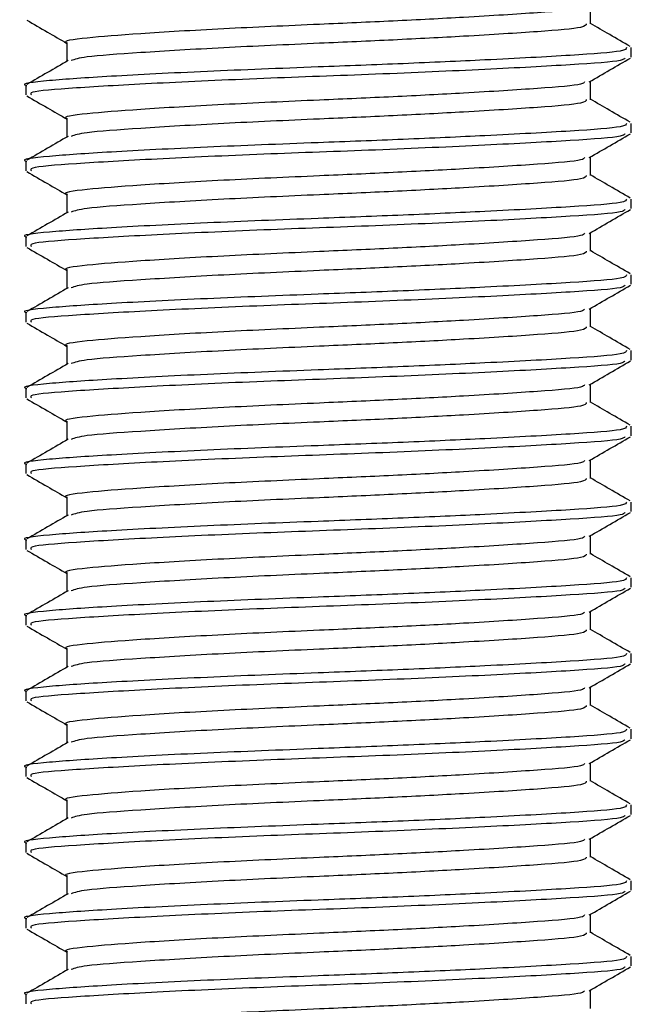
# Model space of a CAD drawing. Header units: millimetres. Extents: x 0 to 420, y 0 to 297.
# Tile 43 of 64: x 283.3 to 284.61, y 183.03 to 185.13. Entities that reach past the tile are written whole.
import ezdxf

# ---------------------------------------------------------------- set-up
doc = ezdxf.new("R2010")
doc.units = ezdxf.units.MM

msp = doc.modelspace()

# ---------------------------------------------------------------- linework, layer by layer
at = {"color": 7, "linetype": 'Continuous', "lineweight": 25}
for p, q in [((284.51856, 185.12038), (284.51856, 185.15966)), ((283.40046, 185.07998), (283.40046, 185.04063)), ((284.60604, 185.04967), (284.60604, 185.06987)), ((284.51856, 184.95875), (284.51856, 184.99803)), ((283.31297, 184.98905), (283.31297, 184.96881)), ((283.40046, 184.91834), (283.40046, 184.879)), ((284.60604, 184.88804), (284.60604, 184.90824)), ((283.31297, 184.82742), (283.31297, 184.80717)), ((284.51856, 184.79712), (284.51856, 184.83639)), ((283.40046, 184.75671), (283.40046, 184.71737)), ((284.60604, 184.7264), (284.60604, 184.74661)), ((283.31297, 184.66578), (283.31297, 184.64554)), ((284.51856, 184.63548), (284.51856, 184.67476)), ((283.40046, 184.59507), (283.40046, 184.55573)), ((284.60604, 184.56477), (284.60604, 184.58497)), ((284.51856, 184.47385), (284.51856, 184.51312)), ((283.31297, 184.50415), (283.31297, 184.4839)), ((283.40046, 184.43344), (283.40046, 184.3941)), ((284.60604, 184.40313), (284.60604, 184.42334)), ((283.31297, 184.34251), (283.31297, 184.32227)), ((284.51856, 184.31221), (284.51856, 184.35149)), ((283.40046, 184.2718), (283.40046, 184.23246)), ((284.60604, 184.2415), (284.60604, 184.2617)), ((283.31297, 184.18088), (283.31297, 184.16064)), ((284.51856, 184.15058), (284.51856, 184.18985)), ((283.40046, 184.11017), (283.40046, 184.07083)), ((284.60604, 184.07986), (284.60604, 184.10007)), ((284.51856, 183.98894), (284.51856, 184.02822)), ((283.31297, 184.01924), (283.31297, 183.999)), ((283.40046, 183.94854), (283.40046, 183.90919)), ((284.60604, 183.91823), (284.60604, 183.93843)), ((284.51856, 183.82731), (284.51856, 183.86659)), ((283.31297, 183.85761), (283.31297, 183.83737)), ((283.40046, 183.7869), (283.40046, 183.74756)), ((284.60604, 183.7566), (284.60604, 183.7768)), ((283.31297, 183.69598), (283.31297, 183.67573)), ((284.51856, 183.66568), (284.51856, 183.70495)), ((283.40046, 183.62527), (283.40046, 183.58593)), ((284.60604, 183.59496), (284.60604, 183.61517)), ((283.31297, 183.53434), (283.31297, 183.5141)), ((284.51856, 183.50404), (284.51856, 183.54332)), ((283.40046, 183.46363), (283.40046, 183.42429)), ((284.60604, 183.43333), (284.60604, 183.45353)), ((284.51856, 183.34241), (284.51856, 183.38168)), ((283.31297, 183.37271), (283.31297, 183.35246)), ((283.40046, 183.302), (283.40046, 183.26266)), ((284.60604, 183.27169), (284.60604, 183.2919)), ((283.31297, 183.21107), (283.31297, 183.19083)), ((284.51856, 183.18077), (284.51856, 183.22005)), ((283.40046, 183.14036), (283.40046, 183.10102)), ((284.60604, 183.11006), (284.60604, 183.13026)), ((283.31297, 183.04944), (283.31297, 183.0292)), ((284.51856, 183.01914), (284.51856, 183.05841))]:
    msp.add_line(p, q, dxfattribs=at)
for points, knots in [([(284.50593, 185.15841), (284.50506, 185.15674), (284.50245, 185.15168), (284.41269, 185.14437), (284.26782, 185.13518), (284.10065, 185.12643), (283.92249, 185.1187), (283.72863, 185.11), (283.54898, 185.09934), (283.43674, 185.09043), (283.38796, 185.08361), (283.40148, 185.0801), (283.40199, 185.07997)], [0, 0, 0, 0, 0.0604721, 0.1826262, 0.3078502, 0.4041125, 0.4971134, 0.6207, 0.7477276, 0.8698493, 0.9951194, 1, 1, 1, 1]), ([(283.31486, 185.12841), (283.3295, 185.11993), (283.35803, 185.10342), (283.38656, 185.08689), (283.40046, 185.07884)], [0, 0, 0, 0, 0.5130376, 1, 1, 1, 1]), ([(284.50989, 185.1204), (284.50933, 185.11791), (284.50801, 185.11202), (284.41363, 185.10395), (284.26764, 185.09477), (284.10065, 185.08602), (283.92263, 185.07829), (283.7278, 185.06959), (283.55212, 185.05892), (283.43418, 185.05066), (283.41716, 185.04469), (283.40952, 185.04201)], [0, 0, 0, 0, 0.0900083, 0.2123263, 0.3377184, 0.4341099, 0.5272356, 0.6509881, 0.7781862, 0.9004719, 1, 1, 1, 1]), ([(284.60377, 185.07211), (284.58914, 185.08058), (284.56073, 185.09702), (284.53232, 185.11348), (284.51856, 185.12145)], [0, 0, 0, 0, 0.5152084, 1, 1, 1, 1]), ([(284.59598, 185.06987), (284.59533, 185.06738), (284.59379, 185.0615), (284.4847, 185.05344), (284.31585, 185.04426), (284.12278, 185.03551), (283.91668, 185.02778), (283.69251, 185.01908), (283.48473, 185.00842), (283.35493, 184.99952), (283.29852, 184.99269), (283.31416, 184.98918), (283.31475, 184.98905)], [0, 0, 0, 0, 0.0871164, 0.2058056, 0.3274743, 0.4210023, 0.5113649, 0.6314445, 0.7548636, 0.8735215, 0.995235, 1, 1, 1, 1]), ([(283.40303, 185.04213), (283.3884, 185.03365), (283.35914, 185.0167), (283.32988, 184.99976), (283.31524, 184.99129)], [0, 0, 0, 0, 0.4999039, 1, 1, 1, 1]), ([(284.59198, 185.04757), (284.591, 185.0458), (284.58817, 185.04065), (284.48373, 185.03325), (284.30141, 185.02325), (284.06493, 185.0128), (283.8149, 185.00404), (283.58405, 184.99363), (283.41189, 184.98358), (283.31804, 184.97606), (283.32312, 184.97074), (283.32497, 184.96881)], [0, 0, 0, 0, 0.06376, 0.1855377, 0.3103724, 0.436457, 0.5577025, 0.6837036, 0.8086745, 0.9303586, 1, 1, 1, 1]), ([(284.51634, 184.99674), (284.53097, 185.00522), (284.56024, 185.02217), (284.58951, 185.03912), (284.60415, 185.04759)], [0, 0, 0, 0, 0.4998993, 1, 1, 1, 1]), ([(284.50593, 184.99677), (284.50506, 184.9951), (284.50245, 184.99005), (284.41269, 184.98274), (284.26782, 184.97354), (284.10065, 184.96479), (283.92249, 184.95707), (283.72863, 184.94836), (283.54898, 184.93771), (283.43674, 184.9288), (283.38796, 184.92198), (283.40148, 184.91847), (283.40199, 184.91834)], [0, 0, 0, 0, 0.0604721, 0.1826262, 0.3078502, 0.4041125, 0.4971134, 0.6207, 0.7477276, 0.8698493, 0.9951194, 1, 1, 1, 1]), ([(283.31486, 184.96677), (283.3295, 184.9583), (283.35803, 184.94178), (283.38656, 184.92526), (283.40046, 184.91721)], [0, 0, 0, 0, 0.5130376, 1, 1, 1, 1]), ([(284.50989, 184.95877), (284.50933, 184.95627), (284.50801, 184.95038), (284.41363, 184.94232), (284.26764, 184.93314), (284.10065, 184.92438), (283.92263, 184.91666), (283.7278, 184.90796), (283.55212, 184.89729), (283.43418, 184.88903), (283.41716, 184.88306), (283.40952, 184.88038)], [0, 0, 0, 0, 0.09000825, 0.21232628, 0.33771836, 0.43410992, 0.52723561, 0.65098812, 0.77818623, 0.90047192, 1, 1, 1, 1]), ([(284.60377, 184.91047), (284.58914, 184.91894), (284.56073, 184.93539), (284.53232, 184.95184), (284.51856, 184.95982)], [0, 0, 0, 0, 0.51520836, 1, 1, 1, 1]), ([(284.59598, 184.90824), (284.59533, 184.90575), (284.59379, 184.89987), (284.4847, 184.89181), (284.31585, 184.88263), (284.12278, 184.87387), (283.91668, 184.86615), (283.69251, 184.85744), (283.48473, 184.84679), (283.35493, 184.83788), (283.29852, 184.83106), (283.31416, 184.82755), (283.31475, 184.82742)], [0, 0, 0, 0, 0.0871164, 0.2058056, 0.3274743, 0.4210023, 0.5113649, 0.6314445, 0.7548636, 0.8735215, 0.995235, 1, 1, 1, 1]), ([(283.40303, 184.88049), (283.3884, 184.87202), (283.35914, 184.85507), (283.32988, 184.83813), (283.31524, 184.82966)], [0, 0, 0, 0, 0.4999039, 1, 1, 1, 1]), ([(284.59198, 184.88594), (284.591, 184.88417), (284.58817, 184.87901), (284.48373, 184.87161), (284.30141, 184.86161), (284.06493, 184.85117), (283.8149, 184.84241), (283.58405, 184.83199), (283.41189, 184.82195), (283.31804, 184.81443), (283.32312, 184.80911), (283.32497, 184.80717)], [0, 0, 0, 0, 0.06376, 0.1855377, 0.3103724, 0.436457, 0.5577025, 0.6837036, 0.8086745, 0.9303586, 1, 1, 1, 1]), ([(284.51634, 184.83511), (284.53097, 184.84358), (284.56024, 184.86054), (284.58951, 184.87748), (284.60415, 184.88596)], [0, 0, 0, 0, 0.4998993, 1, 1, 1, 1]), ([(284.50593, 184.83514), (284.50506, 184.83347), (284.50245, 184.82842), (284.41269, 184.8211), (284.26782, 184.81191), (284.10065, 184.80316), (283.92249, 184.79543), (283.72863, 184.78673), (283.54898, 184.77607), (283.43674, 184.76717), (283.38796, 184.76034), (283.40148, 184.75683), (283.40199, 184.7567)], [0, 0, 0, 0, 0.0604721, 0.1826262, 0.3078502, 0.4041125, 0.4971134, 0.6207, 0.7477276, 0.8698493, 0.9951194, 1, 1, 1, 1]), ([(283.31486, 184.80514), (283.3295, 184.79667), (283.35803, 184.78015), (283.38656, 184.76362), (283.40046, 184.75557)], [0, 0, 0, 0, 0.5130376, 1, 1, 1, 1]), ([(284.50989, 184.79714), (284.50933, 184.79464), (284.50801, 184.78875), (284.41363, 184.78068), (284.26764, 184.7715), (284.10065, 184.76275), (283.92263, 184.75503), (283.7278, 184.74632), (283.55212, 184.73566), (283.43418, 184.72739), (283.41716, 184.72142), (283.40952, 184.71874)], [0, 0, 0, 0, 0.0900083, 0.2123263, 0.3377184, 0.4341099, 0.5272356, 0.6509881, 0.7781862, 0.9004719, 1, 1, 1, 1]), ([(284.60377, 184.74884), (284.58914, 184.75731), (284.56073, 184.77375), (284.53232, 184.79021), (284.51856, 184.79818)], [0, 0, 0, 0, 0.5152084, 1, 1, 1, 1]), ([(284.59598, 184.74661), (284.59533, 184.74412), (284.59379, 184.73823), (284.4847, 184.73017), (284.31585, 184.72099), (284.12278, 184.71224), (283.91668, 184.70451), (283.69251, 184.69581), (283.48473, 184.68515), (283.35493, 184.67625), (283.29852, 184.66942), (283.31416, 184.66591), (283.31475, 184.66578)], [0, 0, 0, 0, 0.0871164, 0.2058056, 0.3274743, 0.4210023, 0.5113649, 0.6314445, 0.7548636, 0.8735215, 0.995235, 1, 1, 1, 1]), ([(284.59198, 184.7243), (284.591, 184.72253), (284.58817, 184.71738), (284.48373, 184.70998), (284.30141, 184.69998), (284.06493, 184.68953), (283.8149, 184.68077), (283.58405, 184.67036), (283.41189, 184.66031), (283.31804, 184.65279), (283.32312, 184.64747), (283.32497, 184.64554)], [0, 0, 0, 0, 0.06376, 0.1855377, 0.3103724, 0.436457, 0.5577025, 0.6837036, 0.8086745, 0.9303586, 1, 1, 1, 1]), ([(284.51634, 184.67347), (284.53097, 184.68195), (284.56024, 184.6989), (284.58951, 184.71585), (284.60415, 184.72432)], [0, 0, 0, 0, 0.4998993, 1, 1, 1, 1]), ([(283.40303, 184.71886), (283.3884, 184.71038), (283.35914, 184.69343), (283.32988, 184.67649), (283.31524, 184.66802)], [0, 0, 0, 0, 0.4999039, 1, 1, 1, 1]), ([(284.50593, 184.67351), (284.50506, 184.67183), (284.50245, 184.66678), (284.41269, 184.65947), (284.26782, 184.65027), (284.10065, 184.64152), (283.92249, 184.6338), (283.72863, 184.6251), (283.54898, 184.61444), (283.43674, 184.60553), (283.38796, 184.59871), (283.40148, 184.5952), (283.40199, 184.59507)], [0, 0, 0, 0, 0.0604721, 0.1826262, 0.3078502, 0.4041125, 0.4971134, 0.6207, 0.7477276, 0.8698493, 0.9951194, 1, 1, 1, 1]), ([(283.31486, 184.64351), (283.3295, 184.63503), (283.35803, 184.61851), (283.38656, 184.60199), (283.40046, 184.59394)], [0, 0, 0, 0, 0.5130376, 1, 1, 1, 1]), ([(284.60377, 184.5872), (284.58914, 184.59568), (284.56073, 184.61212), (284.53232, 184.62857), (284.51856, 184.63655)], [0, 0, 0, 0, 0.5152084, 1, 1, 1, 1]), ([(284.50989, 184.6355), (284.50933, 184.633), (284.50801, 184.62711), (284.41363, 184.61905), (284.26764, 184.60987), (284.10065, 184.60112), (283.92263, 184.59339), (283.7278, 184.58469), (283.55212, 184.57402), (283.43418, 184.56576), (283.41716, 184.55979), (283.40952, 184.55711)], [0, 0, 0, 0, 0.0900083, 0.2123263, 0.3377184, 0.4341099, 0.5272356, 0.6509881, 0.7781862, 0.9004719, 1, 1, 1, 1]), ([(284.59598, 184.58497), (284.59533, 184.58248), (284.59379, 184.5766), (284.4847, 184.56854), (284.31585, 184.55936), (284.12278, 184.5506), (283.91668, 184.54288), (283.69251, 184.53418), (283.48473, 184.52352), (283.35493, 184.51461), (283.29852, 184.50779), (283.31416, 184.50428), (283.31475, 184.50415)], [0, 0, 0, 0, 0.0871164, 0.2058056, 0.3274743, 0.4210023, 0.5113649, 0.6314445, 0.7548636, 0.8735215, 0.995235, 1, 1, 1, 1]), ([(283.40303, 184.55722), (283.3884, 184.54875), (283.35914, 184.5318), (283.32988, 184.51486), (283.31524, 184.50639)], [0, 0, 0, 0, 0.4999039, 1, 1, 1, 1]), ([(284.59198, 184.56267), (284.591, 184.5609), (284.58817, 184.55575), (284.48373, 184.54834), (284.30141, 184.53834), (284.06493, 184.5279), (283.8149, 184.51914), (283.58405, 184.50873), (283.41189, 184.49868), (283.31804, 184.49116), (283.32312, 184.48584), (283.32497, 184.4839)], [0, 0, 0, 0, 0.06376, 0.1855377, 0.3103724, 0.436457, 0.5577025, 0.6837036, 0.8086745, 0.9303586, 1, 1, 1, 1]), ([(284.51634, 184.51184), (284.53097, 184.52032), (284.56024, 184.53727), (284.58951, 184.55421), (284.60415, 184.56269)], [0, 0, 0, 0, 0.4998993, 1, 1, 1, 1]), ([(284.50593, 184.51187), (284.50506, 184.5102), (284.50245, 184.50515), (284.41269, 184.49783), (284.26782, 184.48864), (284.10065, 184.47989), (283.92249, 184.47217), (283.72863, 184.46346), (283.54898, 184.4528), (283.43674, 184.4439), (283.38796, 184.43708), (283.40148, 184.43357), (283.40199, 184.43343)], [0, 0, 0, 0, 0.0604721, 0.1826262, 0.3078502, 0.4041125, 0.4971134, 0.6207, 0.7477276, 0.8698493, 0.9951194, 1, 1, 1, 1]), ([(283.31486, 184.48187), (283.3295, 184.4734), (283.35803, 184.45688), (283.38656, 184.44035), (283.40046, 184.43231)], [0, 0, 0, 0, 0.5130376, 1, 1, 1, 1]), ([(284.50989, 184.47387), (284.50933, 184.47137), (284.50801, 184.46548), (284.41363, 184.45741), (284.26764, 184.44823), (284.10065, 184.43948), (283.92263, 184.43176), (283.7278, 184.42305), (283.55212, 184.41239), (283.43418, 184.40413), (283.41716, 184.39815), (283.40952, 184.39547)], [0, 0, 0, 0, 0.0900083, 0.2123263, 0.3377184, 0.4341099, 0.5272356, 0.6509881, 0.7781862, 0.9004719, 1, 1, 1, 1]), ([(284.60377, 184.42557), (284.58914, 184.43404), (284.56073, 184.45049), (284.53232, 184.46694), (284.51856, 184.47491)], [0, 0, 0, 0, 0.5152084, 1, 1, 1, 1]), ([(284.59598, 184.42334), (284.59533, 184.42085), (284.59379, 184.41496), (284.4847, 184.4069), (284.31585, 184.39772), (284.12278, 184.38897), (283.91668, 184.38125), (283.69251, 184.37254), (283.48473, 184.36188), (283.35493, 184.35298), (283.29852, 184.34616), (283.31416, 184.34264), (283.31475, 184.34251)], [0, 0, 0, 0, 0.0871164, 0.2058056, 0.3274743, 0.4210023, 0.5113649, 0.6314445, 0.7548636, 0.8735215, 0.995235, 1, 1, 1, 1]), ([(283.40303, 184.39559), (283.3884, 184.38712), (283.35914, 184.37017), (283.32988, 184.35322), (283.31524, 184.34475)], [0, 0, 0, 0, 0.4999039, 1, 1, 1, 1]), ([(284.59198, 184.40103), (284.591, 184.39926), (284.58817, 184.39411), (284.48373, 184.38671), (284.30141, 184.37671), (284.06493, 184.36627), (283.8149, 184.3575), (283.58405, 184.34709), (283.41189, 184.33704), (283.31804, 184.32952), (283.32312, 184.32421), (283.32497, 184.32227)], [0, 0, 0, 0, 0.06376, 0.1855377, 0.3103724, 0.436457, 0.5577025, 0.6837036, 0.8086745, 0.9303586, 1, 1, 1, 1]), ([(284.51634, 184.35021), (284.53097, 184.35868), (284.56024, 184.37564), (284.58951, 184.39258), (284.60415, 184.40105)], [0, 0, 0, 0, 0.4998993, 1, 1, 1, 1]), ([(284.50593, 184.35024), (284.50506, 184.34857), (284.50245, 184.34351), (284.41269, 184.3362), (284.26782, 184.32701), (284.10065, 184.31826), (283.92249, 184.31053), (283.72863, 184.30183), (283.54898, 184.29117), (283.43674, 184.28226), (283.38796, 184.27544), (283.40148, 184.27193), (283.40199, 184.2718)], [0, 0, 0, 0, 0.0604721, 0.1826262, 0.3078502, 0.4041125, 0.4971134, 0.6207, 0.7477276, 0.8698493, 0.9951194, 1, 1, 1, 1]), ([(283.31486, 184.32024), (283.3295, 184.31176), (283.35803, 184.29525), (283.38656, 184.27872), (283.40046, 184.27067)], [0, 0, 0, 0, 0.5130376, 1, 1, 1, 1]), ([(284.50989, 184.31223), (284.50933, 184.30974), (284.50801, 184.30385), (284.41363, 184.29578), (284.26764, 184.2866), (284.10065, 184.27785), (283.92263, 184.27012), (283.7278, 184.26142), (283.55212, 184.25075), (283.43418, 184.24249), (283.41716, 184.23652), (283.40952, 184.23384)], [0, 0, 0, 0, 0.0900083, 0.2123263, 0.3377184, 0.4341099, 0.5272356, 0.6509881, 0.7781862, 0.9004719, 1, 1, 1, 1]), ([(284.60377, 184.26394), (284.58914, 184.27241), (284.56073, 184.28885), (284.53232, 184.3053), (284.51856, 184.31328)], [0, 0, 0, 0, 0.5152084, 1, 1, 1, 1]), ([(284.59598, 184.2617), (284.59533, 184.25921), (284.59379, 184.25333), (284.4847, 184.24527), (284.31585, 184.23609), (284.12278, 184.22734), (283.91668, 184.21961), (283.69251, 184.21091), (283.48473, 184.20025), (283.35493, 184.19134), (283.29852, 184.18452), (283.31416, 184.18101), (283.31475, 184.18088)], [0, 0, 0, 0, 0.0871164, 0.2058056, 0.3274743, 0.4210023, 0.5113649, 0.6314445, 0.7548636, 0.8735215, 0.995235, 1, 1, 1, 1]), ([(284.59198, 184.2394), (284.591, 184.23763), (284.58817, 184.23248), (284.48373, 184.22508), (284.30141, 184.21507), (284.06493, 184.20463), (283.8149, 184.19587), (283.58405, 184.18546), (283.41189, 184.17541), (283.31804, 184.16789), (283.32312, 184.16257), (283.32497, 184.16064)], [0, 0, 0, 0, 0.06376, 0.1855377, 0.3103724, 0.436457, 0.5577025, 0.6837036, 0.8086745, 0.9303586, 1, 1, 1, 1]), ([(284.51634, 184.18857), (284.53097, 184.19705), (284.56024, 184.214), (284.58951, 184.23095), (284.60415, 184.23942)], [0, 0, 0, 0, 0.4998993, 1, 1, 1, 1]), ([(283.40303, 184.23395), (283.3884, 184.22548), (283.35914, 184.20853), (283.32988, 184.19159), (283.31524, 184.18312)], [0, 0, 0, 0, 0.4999039, 1, 1, 1, 1]), ([(284.50593, 184.1886), (284.50506, 184.18693), (284.50245, 184.18188), (284.41269, 184.17457), (284.26782, 184.16537), (284.10065, 184.15662), (283.92249, 184.1489), (283.72863, 184.14019), (283.54898, 184.12953), (283.43674, 184.12063), (283.38796, 184.11381), (283.40148, 184.1103), (283.40199, 184.11016)], [0, 0, 0, 0, 0.0604721, 0.1826262, 0.3078502, 0.4041125, 0.4971134, 0.6207, 0.7477276, 0.8698493, 0.9951194, 1, 1, 1, 1]), ([(283.31486, 184.1586), (283.3295, 184.15013), (283.35803, 184.13361), (283.38656, 184.11709), (283.40046, 184.10904)], [0, 0, 0, 0, 0.5130376, 1, 1, 1, 1]), ([(284.50989, 184.1506), (284.50933, 184.1481), (284.50801, 184.14221), (284.41363, 184.13414), (284.26764, 184.12497), (284.10065, 184.11621), (283.92263, 184.10849), (283.7278, 184.09979), (283.55212, 184.08912), (283.43418, 184.08086), (283.41716, 184.07489), (283.40952, 184.07221)], [0, 0, 0, 0, 0.0900083, 0.2123263, 0.3377184, 0.4341099, 0.5272356, 0.6509881, 0.7781862, 0.9004719, 1, 1, 1, 1]), ([(284.60377, 184.1023), (284.58914, 184.11077), (284.56073, 184.12722), (284.53232, 184.14367), (284.51856, 184.15165)], [0, 0, 0, 0, 0.5152084, 1, 1, 1, 1]), ([(284.59598, 184.10007), (284.59533, 184.09758), (284.59379, 184.0917), (284.4847, 184.08363), (284.31585, 184.07446), (284.12278, 184.0657), (283.91668, 184.05798), (283.69251, 184.04927), (283.48473, 184.03861), (283.35493, 184.02971), (283.29852, 184.02289), (283.31416, 184.01938), (283.31475, 184.01924)], [0, 0, 0, 0, 0.0871164, 0.2058056, 0.3274743, 0.4210023, 0.5113649, 0.6314445, 0.7548636, 0.8735215, 0.995235, 1, 1, 1, 1]), ([(283.40303, 184.07232), (283.3884, 184.06385), (283.35914, 184.0469), (283.32988, 184.02996), (283.31524, 184.02148)], [0, 0, 0, 0, 0.4999039, 1, 1, 1, 1]), ([(284.59198, 184.07776), (284.591, 184.07599), (284.58817, 184.07084), (284.48373, 184.06344), (284.30141, 184.05344), (284.06493, 184.043), (283.8149, 184.03424), (283.58405, 184.02382), (283.41189, 184.01378), (283.31804, 184.00625), (283.32312, 184.00094), (283.32497, 183.999)], [0, 0, 0, 0, 0.06376, 0.1855377, 0.3103724, 0.436457, 0.5577025, 0.6837036, 0.8086745, 0.9303586, 1, 1, 1, 1]), ([(284.51634, 184.02694), (284.53097, 184.03541), (284.56024, 184.05237), (284.58951, 184.06931), (284.60415, 184.07779)], [0, 0, 0, 0, 0.4998993, 1, 1, 1, 1]), ([(284.50593, 184.02697), (284.50506, 184.0253), (284.50245, 184.02024), (284.41269, 184.01293), (284.26782, 184.00374), (284.10065, 183.99499), (283.92249, 183.98726), (283.72863, 183.97856), (283.54898, 183.9679), (283.43674, 183.959), (283.38796, 183.95217), (283.40148, 183.94866), (283.40199, 183.94853)], [0, 0, 0, 0, 0.0604721, 0.1826262, 0.3078502, 0.4041125, 0.4971134, 0.6207, 0.7477276, 0.8698493, 0.9951194, 1, 1, 1, 1]), ([(283.31486, 183.99697), (283.3295, 183.98849), (283.35803, 183.97198), (283.38656, 183.95545), (283.40046, 183.9474)], [0, 0, 0, 0, 0.5130376, 1, 1, 1, 1]), ([(284.50989, 183.98896), (284.50933, 183.98647), (284.50801, 183.98058), (284.41363, 183.97251), (284.26764, 183.96333), (284.10065, 183.95458), (283.92263, 183.94685), (283.7278, 183.93815), (283.55212, 183.92748), (283.43418, 183.91922), (283.41716, 183.91325), (283.40952, 183.91057)], [0, 0, 0, 0, 0.0900083, 0.2123263, 0.3377184, 0.4341099, 0.5272356, 0.6509881, 0.7781862, 0.9004719, 1, 1, 1, 1]), ([(284.60377, 183.94067), (284.58914, 183.94914), (284.56073, 183.96558), (284.53232, 183.98204), (284.51856, 183.99001)], [0, 0, 0, 0, 0.5152084, 1, 1, 1, 1]), ([(284.59598, 183.93843), (284.59533, 183.93594), (284.59379, 183.93006), (284.4847, 183.922), (284.31585, 183.91282), (284.12278, 183.90407), (283.91668, 183.89634), (283.69251, 183.88764), (283.48473, 183.87698), (283.35493, 183.86808), (283.29852, 183.86125), (283.31416, 183.85774), (283.31475, 183.85761)], [0, 0, 0, 0, 0.0871164, 0.2058056, 0.3274743, 0.4210023, 0.5113649, 0.6314445, 0.7548636, 0.8735215, 0.995235, 1, 1, 1, 1]), ([(283.40303, 183.91069), (283.3884, 183.90221), (283.35914, 183.88526), (283.32988, 183.86832), (283.31524, 183.85985)], [0, 0, 0, 0, 0.4999039, 1, 1, 1, 1]), ([(284.59198, 183.91613), (284.591, 183.91436), (284.58817, 183.90921), (284.48373, 183.90181), (284.30141, 183.89181), (284.06493, 183.88136), (283.8149, 183.8726), (283.58405, 183.86219), (283.41189, 183.85214), (283.31804, 183.84462), (283.32312, 183.8393), (283.32497, 183.83737)], [0, 0, 0, 0, 0.06376, 0.1855377, 0.3103724, 0.436457, 0.5577025, 0.6837036, 0.8086745, 0.9303586, 1, 1, 1, 1]), ([(284.51634, 183.8653), (284.53097, 183.87378), (284.56024, 183.89073), (284.58951, 183.90768), (284.60415, 183.91615)], [0, 0, 0, 0, 0.4998993, 1, 1, 1, 1]), ([(284.50593, 183.86533), (284.50506, 183.86366), (284.50245, 183.85861), (284.41269, 183.8513), (284.26782, 183.8421), (284.10065, 183.83335), (283.92249, 183.82563), (283.72863, 183.81692), (283.54898, 183.80627), (283.43674, 183.79736), (283.38796, 183.79054), (283.40148, 183.78703), (283.40199, 183.7869)], [0, 0, 0, 0, 0.0604721, 0.1826262, 0.3078502, 0.4041125, 0.4971134, 0.6207, 0.7477276, 0.8698493, 0.9951194, 1, 1, 1, 1]), ([(283.31486, 183.83533), (283.3295, 183.82686), (283.35803, 183.81034), (283.38656, 183.79382), (283.40046, 183.78577)], [0, 0, 0, 0, 0.51303762, 1, 1, 1, 1]), ([(284.50989, 183.82733), (284.50933, 183.82483), (284.50801, 183.81894), (284.41363, 183.81088), (284.26764, 183.8017), (284.10065, 183.79294), (283.92263, 183.78522), (283.7278, 183.77652), (283.55212, 183.76585), (283.43418, 183.75759), (283.41716, 183.75162), (283.40952, 183.74894)], [0, 0, 0, 0, 0.0900083, 0.2123263, 0.3377184, 0.4341099, 0.5272356, 0.6509881, 0.7781862, 0.9004719, 1, 1, 1, 1]), ([(284.60377, 183.77903), (284.58914, 183.7875), (284.56073, 183.80395), (284.53232, 183.8204), (284.51856, 183.82838)], [0, 0, 0, 0, 0.5152084, 1, 1, 1, 1]), ([(284.59598, 183.7768), (284.59533, 183.77431), (284.59379, 183.76843), (284.4847, 183.76037), (284.31585, 183.75119), (284.12278, 183.74243), (283.91668, 183.73471), (283.69251, 183.726), (283.48473, 183.71535), (283.35493, 183.70644), (283.29852, 183.69962), (283.31416, 183.69611), (283.31475, 183.69598)], [0, 0, 0, 0, 0.0871164, 0.2058056, 0.3274743, 0.4210023, 0.5113649, 0.6314445, 0.7548636, 0.8735215, 0.995235, 1, 1, 1, 1]), ([(284.59198, 183.7545), (284.591, 183.75273), (284.58817, 183.74757), (284.48373, 183.74017), (284.30141, 183.73017), (284.06493, 183.71973), (283.8149, 183.71097), (283.58405, 183.70055), (283.41189, 183.69051), (283.31804, 183.68299), (283.32312, 183.67767), (283.32497, 183.67573)], [0, 0, 0, 0, 0.06376, 0.1855377, 0.3103724, 0.436457, 0.5577025, 0.6837036, 0.8086745, 0.9303586, 1, 1, 1, 1]), ([(284.51634, 183.70367), (284.53097, 183.71214), (284.56024, 183.7291), (284.58951, 183.74604), (284.60415, 183.75452)], [0, 0, 0, 0, 0.49989925, 1, 1, 1, 1]), ([(283.40303, 183.74905), (283.3884, 183.74058), (283.35914, 183.72363), (283.32988, 183.70669), (283.31524, 183.69822)], [0, 0, 0, 0, 0.4999039, 1, 1, 1, 1]), ([(284.50593, 183.7037), (284.50506, 183.70203), (284.50245, 183.69698), (284.41269, 183.68966), (284.26782, 183.68047), (284.10065, 183.67172), (283.92249, 183.66399), (283.72863, 183.65529), (283.54898, 183.64463), (283.43674, 183.63573), (283.38796, 183.6289), (283.40148, 183.62539), (283.40199, 183.62526)], [0, 0, 0, 0, 0.06047214, 0.18262619, 0.30785017, 0.40411251, 0.49711336, 0.62069998, 0.74772757, 0.86984932, 0.99511941, 1, 1, 1, 1]), ([(283.31486, 183.6737), (283.3295, 183.66523), (283.35803, 183.64871), (283.38656, 183.63218), (283.40046, 183.62413)], [0, 0, 0, 0, 0.51303762, 1, 1, 1, 1]), ([(284.50989, 183.6657), (284.50933, 183.6632), (284.50801, 183.65731), (284.41363, 183.64924), (284.26764, 183.64006), (284.10065, 183.63131), (283.92263, 183.62359), (283.7278, 183.61488), (283.55212, 183.60422), (283.43418, 183.59595), (283.41716, 183.58998), (283.40952, 183.5873)], [0, 0, 0, 0, 0.0900083, 0.2123263, 0.3377184, 0.4341099, 0.5272356, 0.6509881, 0.7781862, 0.9004719, 1, 1, 1, 1]), ([(284.60377, 183.6174), (284.58914, 183.62587), (284.56073, 183.64231), (284.53232, 183.65877), (284.51856, 183.66674)], [0, 0, 0, 0, 0.5152084, 1, 1, 1, 1]), ([(284.59598, 183.61517), (284.59533, 183.61268), (284.59379, 183.60679), (284.4847, 183.59873), (284.31585, 183.58955), (284.12278, 183.5808), (283.91668, 183.57307), (283.69251, 183.56437), (283.48473, 183.55371), (283.35493, 183.54481), (283.29852, 183.53799), (283.31416, 183.53447), (283.31475, 183.53434)], [0, 0, 0, 0, 0.0871164, 0.2058056, 0.3274743, 0.4210023, 0.5113649, 0.6314445, 0.7548636, 0.8735215, 0.995235, 1, 1, 1, 1]), ([(283.40303, 183.58742), (283.3884, 183.57894), (283.35914, 183.56199), (283.32988, 183.54505), (283.31524, 183.53658)], [0, 0, 0, 0, 0.4999039, 1, 1, 1, 1]), ([(284.59198, 183.59286), (284.591, 183.59109), (284.58817, 183.58594), (284.48373, 183.57854), (284.30141, 183.56854), (284.06493, 183.55809), (283.8149, 183.54933), (283.58405, 183.53892), (283.41189, 183.52887), (283.31804, 183.52135), (283.32312, 183.51603), (283.32497, 183.5141)], [0, 0, 0, 0, 0.06376, 0.1855377, 0.3103724, 0.436457, 0.5577025, 0.6837036, 0.8086745, 0.9303586, 1, 1, 1, 1]), ([(284.51634, 183.54203), (284.53097, 183.55051), (284.56024, 183.56746), (284.58951, 183.58441), (284.60415, 183.59288)], [0, 0, 0, 0, 0.4998993, 1, 1, 1, 1]), ([(284.50593, 183.54207), (284.50506, 183.54039), (284.50245, 183.53534), (284.41269, 183.52803), (284.26782, 183.51883), (284.10065, 183.51008), (283.92249, 183.50236), (283.72863, 183.49366), (283.54898, 183.483), (283.43674, 183.47409), (283.38796, 183.46727), (283.40148, 183.46376), (283.40199, 183.46363)], [0, 0, 0, 0, 0.0604721, 0.1826262, 0.3078502, 0.4041125, 0.4971134, 0.6207, 0.7477276, 0.8698493, 0.9951194, 1, 1, 1, 1]), ([(283.31486, 183.51207), (283.3295, 183.50359), (283.35803, 183.48707), (283.38656, 183.47055), (283.40046, 183.4625)], [0, 0, 0, 0, 0.5130376, 1, 1, 1, 1]), ([(284.50989, 183.50406), (284.50933, 183.50156), (284.50801, 183.49567), (284.41363, 183.48761), (284.26764, 183.47843), (284.10065, 183.46968), (283.92263, 183.46195), (283.7278, 183.45325), (283.55212, 183.44258), (283.43418, 183.43432), (283.41716, 183.42835), (283.40952, 183.42567)], [0, 0, 0, 0, 0.09000825, 0.21232628, 0.33771836, 0.43410992, 0.52723561, 0.65098812, 0.77818623, 0.90047192, 1, 1, 1, 1]), ([(284.60377, 183.45576), (284.58914, 183.46424), (284.56073, 183.48068), (284.53232, 183.49713), (284.51856, 183.50511)], [0, 0, 0, 0, 0.5152084, 1, 1, 1, 1]), ([(284.59598, 183.45353), (284.59533, 183.45104), (284.59379, 183.44516), (284.4847, 183.4371), (284.31585, 183.42792), (284.12278, 183.41916), (283.91668, 183.41144), (283.69251, 183.40274), (283.48473, 183.39208), (283.35493, 183.38317), (283.29852, 183.37635), (283.31416, 183.37284), (283.31475, 183.37271)], [0, 0, 0, 0, 0.0871164, 0.2058056, 0.3274743, 0.4210023, 0.5113649, 0.6314445, 0.7548636, 0.8735215, 0.995235, 1, 1, 1, 1]), ([(283.40303, 183.42578), (283.3884, 183.41731), (283.35914, 183.40036), (283.32988, 183.38342), (283.31524, 183.37495)], [0, 0, 0, 0, 0.4999039, 1, 1, 1, 1]), ([(284.59198, 183.43123), (284.591, 183.42946), (284.58817, 183.42431), (284.48373, 183.4169), (284.30141, 183.4069), (284.06493, 183.39646), (283.8149, 183.3877), (283.58405, 183.37729), (283.41189, 183.36724), (283.31804, 183.35972), (283.32312, 183.3544), (283.32497, 183.35246)], [0, 0, 0, 0, 0.06376, 0.1855377, 0.3103724, 0.436457, 0.5577025, 0.6837036, 0.8086745, 0.9303586, 1, 1, 1, 1]), ([(284.51634, 183.3804), (284.53097, 183.38888), (284.56024, 183.40583), (284.58951, 183.42277), (284.60415, 183.43125)], [0, 0, 0, 0, 0.4998993, 1, 1, 1, 1]), ([(284.50593, 183.38043), (284.50506, 183.37876), (284.50245, 183.37371), (284.41269, 183.3664), (284.26782, 183.3572), (284.10065, 183.34845), (283.92249, 183.34073), (283.72863, 183.33202), (283.54898, 183.32136), (283.43674, 183.31246), (283.38796, 183.30564), (283.40148, 183.30213), (283.40199, 183.30199)], [0, 0, 0, 0, 0.0604721, 0.1826262, 0.3078502, 0.4041125, 0.4971134, 0.6207, 0.7477276, 0.8698493, 0.9951194, 1, 1, 1, 1]), ([(283.31486, 183.35043), (283.3295, 183.34196), (283.35803, 183.32544), (283.38656, 183.30891), (283.40046, 183.30087)], [0, 0, 0, 0, 0.5130376, 1, 1, 1, 1]), ([(284.50989, 183.34243), (284.50933, 183.33993), (284.50801, 183.33404), (284.41363, 183.32597), (284.26764, 183.31679), (284.10065, 183.30804), (283.92263, 183.30032), (283.7278, 183.29161), (283.55212, 183.28095), (283.43418, 183.27269), (283.41716, 183.26671), (283.40952, 183.26403)], [0, 0, 0, 0, 0.0900083, 0.2123263, 0.3377184, 0.4341099, 0.5272356, 0.6509881, 0.7781862, 0.9004719, 1, 1, 1, 1]), ([(284.60377, 183.29413), (284.58914, 183.3026), (284.56073, 183.31905), (284.53232, 183.3355), (284.51856, 183.34347)], [0, 0, 0, 0, 0.5152084, 1, 1, 1, 1]), ([(284.59598, 183.2919), (284.59533, 183.28941), (284.59379, 183.28352), (284.4847, 183.27546), (284.31585, 183.26628), (284.12278, 183.25753), (283.91668, 183.24981), (283.69251, 183.2411), (283.48473, 183.23044), (283.35493, 183.22154), (283.29852, 183.21472), (283.31416, 183.2112), (283.31475, 183.21107)], [0, 0, 0, 0, 0.0871164, 0.2058056, 0.3274743, 0.4210023, 0.5113649, 0.6314445, 0.7548636, 0.8735215, 0.995235, 1, 1, 1, 1]), ([(283.40303, 183.26415), (283.3884, 183.25568), (283.35914, 183.23873), (283.32988, 183.22178), (283.31524, 183.21331)], [0, 0, 0, 0, 0.4999039, 1, 1, 1, 1]), ([(284.59198, 183.26959), (284.591, 183.26782), (284.58817, 183.26267), (284.48373, 183.25527), (284.30141, 183.24527), (284.06493, 183.23483), (283.8149, 183.22606), (283.58405, 183.21565), (283.41189, 183.2056), (283.31804, 183.19808), (283.32312, 183.19277), (283.32497, 183.19083)], [0, 0, 0, 0, 0.06376, 0.1855377, 0.3103724, 0.436457, 0.5577025, 0.6837036, 0.8086745, 0.9303586, 1, 1, 1, 1]), ([(284.51634, 183.21877), (284.53097, 183.22724), (284.56024, 183.2442), (284.58951, 183.26114), (284.60415, 183.26961)], [0, 0, 0, 0, 0.4998993, 1, 1, 1, 1]), ([(284.50593, 183.2188), (284.50506, 183.21713), (284.50245, 183.21207), (284.41269, 183.20476), (284.26782, 183.19557), (284.10065, 183.18682), (283.92249, 183.17909), (283.72863, 183.17039), (283.54898, 183.15973), (283.43674, 183.15082), (283.38796, 183.144), (283.40148, 183.14049), (283.40199, 183.14036)], [0, 0, 0, 0, 0.0604721, 0.1826262, 0.3078502, 0.4041125, 0.4971134, 0.6207, 0.7477276, 0.8698493, 0.9951194, 1, 1, 1, 1]), ([(283.31486, 183.1888), (283.3295, 183.18032), (283.35803, 183.16381), (283.38656, 183.14728), (283.40046, 183.13923)], [0, 0, 0, 0, 0.5130376, 1, 1, 1, 1]), ([(284.50989, 183.18079), (284.50933, 183.1783), (284.50801, 183.17241), (284.41363, 183.16434), (284.26764, 183.15516), (284.10065, 183.14641), (283.92263, 183.13868), (283.7278, 183.12998), (283.55212, 183.11931), (283.43418, 183.11105), (283.41716, 183.10508), (283.40952, 183.1024)], [0, 0, 0, 0, 0.0900083, 0.2123263, 0.3377184, 0.4341099, 0.5272356, 0.6509881, 0.7781862, 0.9004719, 1, 1, 1, 1]), ([(284.60377, 183.1325), (284.58914, 183.14097), (284.56073, 183.15741), (284.53232, 183.17386), (284.51856, 183.18184)], [0, 0, 0, 0, 0.5152084, 1, 1, 1, 1]), ([(284.59598, 183.13026), (284.59533, 183.12777), (284.59379, 183.12189), (284.4847, 183.11383), (284.31585, 183.10465), (284.12278, 183.0959), (283.91668, 183.08817), (283.69251, 183.07947), (283.48473, 183.06881), (283.35493, 183.0599), (283.29852, 183.05308), (283.31416, 183.04957), (283.31475, 183.04944)], [0, 0, 0, 0, 0.0871164, 0.2058056, 0.3274743, 0.4210023, 0.5113649, 0.6314445, 0.7548636, 0.8735215, 0.995235, 1, 1, 1, 1]), ([(284.59198, 183.10796), (284.591, 183.10619), (284.58817, 183.10104), (284.48373, 183.09364), (284.30141, 183.08364), (284.06493, 183.07319), (283.8149, 183.06443), (283.58405, 183.05402), (283.41189, 183.04397), (283.31804, 183.03645), (283.32312, 183.03113), (283.32497, 183.0292)], [0, 0, 0, 0, 0.06376, 0.1855377, 0.3103724, 0.436457, 0.5577025, 0.6837036, 0.8086745, 0.9303586, 1, 1, 1, 1]), ([(284.51634, 183.05713), (284.53097, 183.06561), (284.56024, 183.08256), (284.58951, 183.09951), (284.60415, 183.10798)], [0, 0, 0, 0, 0.4998993, 1, 1, 1, 1]), ([(283.40303, 183.10251), (283.3884, 183.09404), (283.35914, 183.07709), (283.32988, 183.06015), (283.31524, 183.05168)], [0, 0, 0, 0, 0.4999039, 1, 1, 1, 1]), ([(284.50593, 183.05716), (284.50506, 183.05549), (284.50245, 183.05044), (284.41269, 183.04313), (284.26782, 183.03393), (284.10065, 183.02518), (283.92249, 183.01746), (283.72863, 183.00875), (283.54898, 182.99809), (283.43674, 182.98919), (283.38796, 182.98237), (283.40148, 182.97886), (283.40199, 182.97872)], [0, 0, 0, 0, 0.0604721, 0.1826262, 0.3078502, 0.4041125, 0.4971134, 0.6207, 0.7477276, 0.8698493, 0.9951194, 1, 1, 1, 1])]:
    msp.add_open_spline(points, degree=3, knots=knots, dxfattribs=at)

doc.saveas('drawing.dxf')
